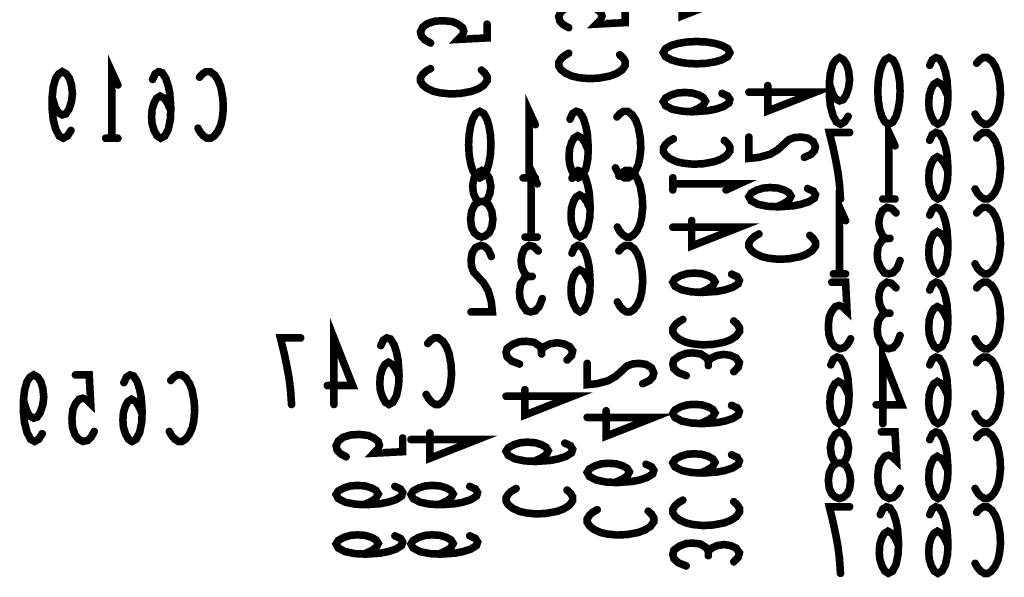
# Model space of a CAD drawing. Extents: x 0 to 8.86, y -3.29 to 6.3.
# Tile 62 of 129: x 3.64 to 4.15, y 3.95 to 4.24. Entities that reach past the tile are written whole.
import ezdxf

# ---------------------------------------------------------------- set-up
doc = ezdxf.new("R2010")
doc.units = 0
doc.layers.get('0').update_dxf_attribs({"color": 3, "linetype": 'CONTINUOUS'})

# ---------------------------------------------------------------- blocks, each defined once
blk = doc.blocks.new('PAD_R1')
at = {"const_width": 0.5}
blk.add_lwpolyline([(0.25, 0, 1), (-0.25, 0, 1)], format="xyb", close=True, dxfattribs=at)

msp = doc.modelspace()

# ---------------------------------------------------------------- linework, layer by layer
at = {"const_width": 0.004}
for points in [[(3.975, 4.2542), (4.01, 4.2542), (3.98492, 4.24433), (3.98492, 4.25767)], [(3.92525, 4.23813), (3.92233, 4.23973), (3.92058, 4.2416), (3.92, 4.244), (3.92117, 4.2464), (3.9235, 4.24827), (3.92758, 4.2496), (3.93225, 4.24987), (3.93692, 4.24933), (3.93983, 4.248), (3.94217, 4.24613), (3.94275, 4.24427), (3.94217, 4.2424), (3.93983, 4.24), (3.955, 4.2408), (3.955, 4.248)], [(3.85258, 4.23009), (3.84966, 4.23169), (3.84791, 4.23355), (3.84733, 4.23595), (3.8485, 4.23836), (3.85083, 4.24022), (3.85491, 4.24156), (3.85958, 4.24182), (3.86425, 4.24129), (3.86716, 4.23995), (3.8695, 4.23809), (3.87008, 4.23622), (3.8695, 4.23436), (3.86716, 4.23196), (3.88233, 4.23275), (3.88233, 4.23995)], [(3.95208, 4.22387), (3.95383, 4.22227), (3.955, 4.2204), (3.955, 4.21827), (3.95325, 4.21587), (3.95033, 4.214), (3.94683, 4.21267), (3.941, 4.2116), (3.93575, 4.21133), (3.9305, 4.21187), (3.927, 4.21267), (3.9235, 4.21427), (3.92117, 4.21613), (3.92, 4.218), (3.92, 4.21987), (3.92117, 4.22173), (3.92292, 4.22333), (3.92525, 4.22467)], [(4.07216, 4.19148), (4.07029, 4.18857), (4.06816, 4.1874), (4.06603, 4.18857), (4.06416, 4.19207), (4.06282, 4.19732), (4.06229, 4.20257), (4.06229, 4.20898), (4.06282, 4.21423), (4.06416, 4.2189), (4.06576, 4.22123), (4.06763, 4.2224), (4.06976, 4.22123), (4.07136, 4.2189), (4.07243, 4.2154), (4.07296, 4.21073), (4.07243, 4.20665), (4.07109, 4.20257), (4.06949, 4.20023), (4.06763, 4.19965), (4.06549, 4.20082), (4.06389, 4.20373), (4.06229, 4.20898)], [(4.12469, 4.20198), (4.12283, 4.20607), (4.12122, 4.2084), (4.11909, 4.20957), (4.11722, 4.2084), (4.11589, 4.20607), (4.11482, 4.20257), (4.11456, 4.19848), (4.11482, 4.19498), (4.11589, 4.19148), (4.11749, 4.18857), (4.11936, 4.1874), (4.12149, 4.18857), (4.12336, 4.19207), (4.12443, 4.19732), (4.12469, 4.20315), (4.12416, 4.21073), (4.12336, 4.21482), (4.12203, 4.2189), (4.12016, 4.22182), (4.11829, 4.2224), (4.11642, 4.22123), (4.11509, 4.21832)], [(3.685, 4.18), (3.685, 4.215), (3.6882, 4.208)], [(4.13976, 4.21948), (4.14136, 4.22123), (4.14322, 4.2224), (4.14536, 4.2224), (4.14776, 4.22065), (4.14962, 4.21773), (4.15096, 4.21423), (4.15203, 4.2084), (4.15229, 4.20315), (4.15176, 4.1979), (4.15096, 4.1944), (4.14936, 4.1909), (4.14749, 4.18857), (4.14563, 4.1874), (4.14376, 4.1874), (4.14189, 4.18857), (4.14029, 4.19032), (4.13896, 4.19265)], [(3.66353, 4.18408), (3.66167, 4.18117), (3.65953, 4.18), (3.6574, 4.18117), (3.65553, 4.18467), (3.6542, 4.18992), (3.65367, 4.19517), (3.65367, 4.20158), (3.6542, 4.20683), (3.65553, 4.2115), (3.65713, 4.21383), (3.659, 4.215), (3.66113, 4.21383), (3.66273, 4.2115), (3.6638, 4.208), (3.66433, 4.20333), (3.6638, 4.19925), (3.66247, 4.19517), (3.66087, 4.19283), (3.659, 4.19225), (3.65687, 4.19342), (3.65527, 4.19633), (3.65367, 4.20158)], [(3.71607, 4.19458), (3.7142, 4.19867), (3.7126, 4.201), (3.71047, 4.20217), (3.7086, 4.201), (3.70727, 4.19867), (3.7062, 4.19517), (3.70593, 4.19108), (3.7062, 4.18758), (3.70727, 4.18408), (3.70887, 4.18117), (3.71073, 4.18), (3.71287, 4.18117), (3.71473, 4.18467), (3.7158, 4.18992), (3.71607, 4.19575), (3.71553, 4.20333), (3.71473, 4.20742), (3.7134, 4.2115), (3.71153, 4.21442), (3.70967, 4.215), (3.7078, 4.21383), (3.70647, 4.21092)], [(3.73113, 4.21208), (3.73273, 4.21383), (3.7346, 4.215), (3.73673, 4.215), (3.73913, 4.21325), (3.741, 4.21033), (3.74233, 4.20683), (3.7434, 4.201), (3.74367, 4.19575), (3.74313, 4.1905), (3.74233, 4.187), (3.74073, 4.1835), (3.73887, 4.18117), (3.737, 4.18), (3.73513, 4.18), (3.73327, 4.18117), (3.73167, 4.18292), (3.73033, 4.18525)], [(3.87941, 4.21582), (3.88116, 4.21422), (3.88233, 4.21236), (3.88233, 4.21022), (3.88058, 4.20782), (3.87766, 4.20596), (3.87416, 4.20462), (3.86833, 4.20355), (3.86308, 4.20329), (3.85783, 4.20382), (3.85433, 4.20462), (3.85083, 4.20622), (3.8485, 4.20809), (3.84733, 4.20995), (3.84733, 4.21182), (3.8485, 4.21369), (3.85025, 4.21529), (3.85258, 4.21662)], [(4.02, 4.2042), (4.055, 4.2042), (4.02992, 4.19433), (4.02992, 4.20767)], [(3.98958, 4.19393), (3.99367, 4.1958), (3.996, 4.1974), (3.99717, 4.19953), (3.996, 4.2014), (3.99367, 4.20273), (3.99017, 4.2038), (3.98608, 4.20407), (3.98258, 4.2038), (3.97908, 4.20273), (3.97617, 4.20113), (3.975, 4.19927), (3.97617, 4.19713), (3.97967, 4.19527), (3.98492, 4.1942), (3.99075, 4.19393), (3.99833, 4.19447), (4.00242, 4.19527), (4.0065, 4.1966), (4.00942, 4.19847), (4.01, 4.20033), (4.00883, 4.2022), (4.00592, 4.20353)], [(3.9045, 4.15913), (3.9045, 4.19413), (3.9077, 4.18713)], [(3.93557, 4.17371), (3.9337, 4.1778), (3.9321, 4.18013), (3.92997, 4.1813), (3.9281, 4.18013), (3.92677, 4.1778), (3.9257, 4.1743), (3.92543, 4.17021), (3.9257, 4.16671), (3.92677, 4.16321), (3.92837, 4.1603), (3.93023, 4.15913), (3.93237, 4.1603), (3.93423, 4.1638), (3.9353, 4.16905), (3.93557, 4.17488), (3.93503, 4.18246), (3.93423, 4.18655), (3.9329, 4.19063), (3.93103, 4.19355), (3.92917, 4.19413), (3.9273, 4.19296), (3.92597, 4.19005)], [(3.95063, 4.19121), (3.95223, 4.19296), (3.9541, 4.19413), (3.95623, 4.19413), (3.95863, 4.19238), (3.9605, 4.18946), (3.96183, 4.18596), (3.9629, 4.18013), (3.96317, 4.17488), (3.96263, 4.16963), (3.96183, 4.16613), (3.96023, 4.16263), (3.95837, 4.1603), (3.9565, 4.15913), (3.95463, 4.15913), (3.95277, 4.1603), (3.95117, 4.16205), (3.94983, 4.16438)], [(4.09363, 4.14803), (4.09363, 4.18303), (4.09683, 4.17603)], [(4.06816, 4.14803), (4.06763, 4.15561), (4.06683, 4.16203), (4.06576, 4.16786), (4.06443, 4.17428), (4.06229, 4.18303), (4.07296, 4.18303)], [(4.12469, 4.16261), (4.12283, 4.1667), (4.12122, 4.16903), (4.11909, 4.1702), (4.11722, 4.16903), (4.11589, 4.1667), (4.11482, 4.1632), (4.11456, 4.15911), (4.11482, 4.15561), (4.11589, 4.15211), (4.11749, 4.1492), (4.11936, 4.14803), (4.12149, 4.1492), (4.12336, 4.1527), (4.12443, 4.15795), (4.12469, 4.16378), (4.12416, 4.17136), (4.12336, 4.17545), (4.12203, 4.17953), (4.12016, 4.18245), (4.11829, 4.18303), (4.11642, 4.18186), (4.11509, 4.17895)], [(4.13976, 4.18011), (4.14136, 4.18186), (4.14322, 4.18303), (4.14536, 4.18303), (4.14776, 4.18128), (4.14962, 4.17836), (4.15096, 4.17486), (4.15203, 4.16903), (4.15229, 4.16378), (4.15176, 4.15853), (4.15096, 4.15503), (4.14936, 4.15153), (4.14749, 4.1492), (4.14563, 4.14803), (4.14376, 4.14803), (4.14189, 4.1492), (4.14029, 4.15095), (4.13896, 4.15328)], [(3.6882, 4.18), (3.6818, 4.18)], [(4.00708, 4.17887), (4.00883, 4.17727), (4.01, 4.1754), (4.01, 4.17327), (4.00825, 4.17087), (4.00533, 4.169), (4.00183, 4.16767), (3.996, 4.1666), (3.99075, 4.16633), (3.9855, 4.16687), (3.982, 4.16767), (3.9785, 4.16927), (3.97617, 4.17113), (3.975, 4.173), (3.975, 4.17487), (3.97617, 4.17673), (3.97792, 4.17833), (3.98025, 4.17967)], [(4.04917, 4.16993), (4.05267, 4.17153), (4.05442, 4.1734), (4.055, 4.17553), (4.05383, 4.1782), (4.05092, 4.18007), (4.04742, 4.1806), (4.04392, 4.18033), (4.041, 4.17927), (4.03517, 4.17393), (4.03108, 4.17153), (4.02525, 4.16993), (4.02, 4.1694), (4.02, 4.1806)], [(3.90552, 4.12803), (3.90552, 4.16303), (3.90872, 4.15603)], [(3.93658, 4.14261), (3.93472, 4.1467), (3.93311, 4.14903), (3.93098, 4.1502), (3.92911, 4.14903), (3.92778, 4.1467), (3.92671, 4.1432), (3.92645, 4.13911), (3.92671, 4.13561), (3.92778, 4.13211), (3.92938, 4.1292), (3.93125, 4.12803), (3.93338, 4.1292), (3.93525, 4.1327), (3.93632, 4.13795), (3.93658, 4.14378), (3.93605, 4.15136), (3.93525, 4.15545), (3.93392, 4.15953), (3.93205, 4.16245), (3.93018, 4.16303), (3.92831, 4.16186), (3.92698, 4.15895)], [(3.95165, 4.16011), (3.95325, 4.16186), (3.95511, 4.16303), (3.95725, 4.16303), (3.95965, 4.16128), (3.96151, 4.15836), (3.96285, 4.15486), (3.96392, 4.14903), (3.96418, 4.14378), (3.96365, 4.13853), (3.96285, 4.13503), (3.96125, 4.13153), (3.95938, 4.1292), (3.95752, 4.12803), (3.95565, 4.12803), (3.95378, 4.1292), (3.95218, 4.13095), (3.95085, 4.13328)], [(3.9077, 4.15913), (3.9013, 4.15913)], [(3.98, 4.1528), (3.98, 4.1592)], [(3.98, 4.156), (4.015, 4.156), (4.008, 4.1528)], [(4.03458, 4.14393), (4.03867, 4.1458), (4.041, 4.1474), (4.04217, 4.14953), (4.041, 4.1514), (4.03867, 4.15273), (4.03517, 4.1538), (4.03108, 4.15407), (4.02758, 4.1538), (4.02408, 4.15273), (4.02117, 4.15113), (4.02, 4.14927), (4.02117, 4.14713), (4.02467, 4.14527), (4.02992, 4.1442), (4.03575, 4.14393), (4.04333, 4.14447), (4.04742, 4.14527), (4.0515, 4.1466), (4.05442, 4.14847), (4.055, 4.15033), (4.05383, 4.1522), (4.05092, 4.15353)], [(4.06763, 4.10866), (4.06763, 4.14366), (4.07083, 4.13666)], [(4.09683, 4.14803), (4.09043, 4.14803)], [(4.09176, 4.12733), (4.09016, 4.12908), (4.08882, 4.13199), (4.08829, 4.13549), (4.08882, 4.13899), (4.09016, 4.14191), (4.09256, 4.14366), (4.09496, 4.14308), (4.09736, 4.14074)], [(4.12469, 4.12324), (4.12283, 4.12733), (4.12122, 4.12966), (4.11909, 4.13083), (4.11722, 4.12966), (4.11589, 4.12733), (4.11482, 4.12383), (4.11456, 4.11974), (4.11482, 4.11624), (4.11589, 4.11274), (4.11749, 4.10983), (4.11936, 4.10866), (4.12149, 4.10983), (4.12336, 4.11333), (4.12443, 4.11858), (4.12469, 4.12441), (4.12416, 4.13199), (4.12336, 4.13608), (4.12203, 4.14016), (4.12016, 4.14308), (4.11829, 4.14366), (4.11642, 4.14249), (4.11509, 4.13958)], [(4.13976, 4.14074), (4.14136, 4.14249), (4.14322, 4.14366), (4.14536, 4.14366), (4.14776, 4.14191), (4.14962, 4.13899), (4.15096, 4.13549), (4.15203, 4.12966), (4.15229, 4.12441), (4.15176, 4.11916), (4.15096, 4.11566), (4.14936, 4.11216), (4.14749, 4.10983), (4.14563, 4.10866), (4.14376, 4.10866), (4.14189, 4.10983), (4.14029, 4.11158), (4.13896, 4.11391)], [(3.98, 4.1332), (4.015, 4.1332), (3.98992, 4.12333), (3.98992, 4.13667)], [(4.05208, 4.12887), (4.05383, 4.12727), (4.055, 4.1254), (4.055, 4.12327), (4.05325, 4.12087), (4.05033, 4.119), (4.04683, 4.11767), (4.041, 4.1166), (4.03575, 4.11633), (4.0305, 4.11687), (4.027, 4.11767), (4.0235, 4.11927), (4.02117, 4.12113), (4.02, 4.123), (4.02, 4.12487), (4.02117, 4.12673), (4.02292, 4.12833), (4.02525, 4.12967)], [(3.90872, 4.12803), (3.90232, 4.12803)], [(4.09949, 4.11566), (4.09789, 4.11158), (4.09576, 4.10924), (4.09336, 4.10866), (4.09122, 4.10924), (4.08909, 4.11216), (4.08776, 4.11566), (4.08749, 4.11916), (4.08803, 4.12324), (4.08989, 4.12616), (4.09176, 4.12733), (4.09416, 4.12733)], [(3.88458, 4.11783), (3.88298, 4.12133), (3.88111, 4.12308), (3.87898, 4.12366), (3.87631, 4.12249), (3.87445, 4.11958), (3.87391, 4.11608), (3.87418, 4.11258), (3.87525, 4.10966), (3.88058, 4.10383), (3.88298, 4.09974), (3.88458, 4.09391), (3.88512, 4.08866), (3.87391, 4.08866)], [(3.90365, 4.10733), (3.90205, 4.10908), (3.90071, 4.11199), (3.90018, 4.11549), (3.90071, 4.11899), (3.90205, 4.12191), (3.90445, 4.12366), (3.90685, 4.12308), (3.90925, 4.12074)], [(3.93658, 4.10324), (3.93472, 4.10733), (3.93311, 4.10966), (3.93098, 4.11083), (3.92911, 4.10966), (3.92778, 4.10733), (3.92671, 4.10383), (3.92645, 4.09974), (3.92671, 4.09624), (3.92778, 4.09274), (3.92938, 4.08983), (3.93125, 4.08866), (3.93338, 4.08983), (3.93525, 4.09333), (3.93632, 4.09858), (3.93658, 4.10441), (3.93605, 4.11199), (3.93525, 4.11608), (3.93392, 4.12016), (3.93205, 4.12308), (3.93018, 4.12366), (3.92831, 4.12249), (3.92698, 4.11958)], [(3.95165, 4.12074), (3.95325, 4.12249), (3.95511, 4.12366), (3.95725, 4.12366), (3.95965, 4.12191), (3.96151, 4.11899), (3.96285, 4.11549), (3.96392, 4.10966), (3.96418, 4.10441), (3.96365, 4.09916), (3.96285, 4.09566), (3.96125, 4.09216), (3.95938, 4.08983), (3.95752, 4.08866), (3.95565, 4.08866), (3.95378, 4.08983), (3.95218, 4.09158), (3.95085, 4.09391)], [(3.99458, 4.09893), (3.99867, 4.1008), (4.001, 4.1024), (4.00217, 4.10453), (4.001, 4.1064), (3.99867, 4.10773), (3.99517, 4.1088), (3.99108, 4.10907), (3.98758, 4.1088), (3.98408, 4.10773), (3.98117, 4.10613), (3.98, 4.10427), (3.98117, 4.10213), (3.98467, 4.10027), (3.98992, 4.0992), (3.99575, 4.09893), (4.00333, 4.09947), (4.00742, 4.10027), (4.0115, 4.1016), (4.01442, 4.10347), (4.015, 4.10533), (4.01383, 4.1072), (4.01092, 4.10853)], [(4.07083, 4.10866), (4.06443, 4.10866)], [(3.91138, 4.09566), (3.90978, 4.09158), (3.90765, 4.08924), (3.90525, 4.08866), (3.90311, 4.08924), (3.90098, 4.09216), (3.89965, 4.09566), (3.89938, 4.09916), (3.89991, 4.10324), (3.90178, 4.10616), (3.90365, 4.10733), (3.90605, 4.10733)], [(4.07349, 4.07454), (4.07189, 4.07162), (4.07003, 4.06987), (4.06763, 4.06929), (4.06522, 4.07046), (4.06336, 4.07279), (4.06203, 4.07687), (4.06176, 4.08154), (4.06229, 4.08621), (4.06363, 4.08912), (4.06549, 4.09146), (4.06736, 4.09204), (4.06923, 4.09146), (4.07162, 4.08912), (4.07083, 4.10429), (4.06363, 4.10429)], [(4.09176, 4.08796), (4.09016, 4.08971), (4.08882, 4.09262), (4.08829, 4.09612), (4.08882, 4.09962), (4.09016, 4.10254), (4.09256, 4.10429), (4.09496, 4.10371), (4.09736, 4.10137)], [(4.12469, 4.08387), (4.12283, 4.08796), (4.12122, 4.09029), (4.11909, 4.09146), (4.11722, 4.09029), (4.11589, 4.08796), (4.11482, 4.08446), (4.11456, 4.08037), (4.11482, 4.07687), (4.11589, 4.07337), (4.11749, 4.07046), (4.11936, 4.06929), (4.12149, 4.07046), (4.12336, 4.07396), (4.12443, 4.07921), (4.12469, 4.08504), (4.12416, 4.09262), (4.12336, 4.09671), (4.12203, 4.10079), (4.12016, 4.10371), (4.11829, 4.10429), (4.11642, 4.10312), (4.11509, 4.10021)], [(4.13976, 4.10137), (4.14136, 4.10312), (4.14322, 4.10429), (4.14536, 4.10429), (4.14776, 4.10254), (4.14962, 4.09962), (4.15096, 4.09612), (4.15203, 4.09029), (4.15229, 4.08504), (4.15176, 4.07979), (4.15096, 4.07629), (4.14936, 4.07279), (4.14749, 4.07046), (4.14563, 4.06929), (4.14376, 4.06929), (4.14189, 4.07046), (4.14029, 4.07221), (4.13896, 4.07454)], [(4.09949, 4.07629), (4.09789, 4.07221), (4.09576, 4.06987), (4.09336, 4.06929), (4.09122, 4.06987), (4.08909, 4.07279), (4.08776, 4.07629), (4.08749, 4.07979), (4.08803, 4.08387), (4.08989, 4.08679), (4.09176, 4.08796), (4.09416, 4.08796)], [(3.8018, 4.04), (3.8018, 4.075), (3.81167, 4.04992), (3.79833, 4.04992)], [(4.01208, 4.08387), (4.01383, 4.08227), (4.015, 4.0804), (4.015, 4.07827), (4.01325, 4.07587), (4.01033, 4.074), (4.00683, 4.07267), (4.001, 4.0716), (3.99575, 4.07133), (3.9905, 4.07187), (3.987, 4.07267), (3.9835, 4.07427), (3.98117, 4.07613), (3.98, 4.078), (3.98, 4.07987), (3.98117, 4.08173), (3.98292, 4.08333), (3.98525, 4.08467)], [(3.77953, 4.04), (3.779, 4.04758), (3.7782, 4.054), (3.77713, 4.05983), (3.7758, 4.06625), (3.77367, 4.075), (3.78433, 4.075)], [(3.83607, 4.05458), (3.8342, 4.05867), (3.8326, 4.061), (3.83047, 4.06217), (3.8286, 4.061), (3.82727, 4.05867), (3.8262, 4.05517), (3.82593, 4.05108), (3.8262, 4.04758), (3.82727, 4.04408), (3.82887, 4.04117), (3.83073, 4.04), (3.83287, 4.04117), (3.83473, 4.04467), (3.8358, 4.04992), (3.83607, 4.05575), (3.83553, 4.06333), (3.83473, 4.06742), (3.8334, 4.0715), (3.83153, 4.07442), (3.82967, 4.075), (3.8278, 4.07383), (3.82647, 4.07092)], [(3.85113, 4.07208), (3.85273, 4.07383), (3.8546, 4.075), (3.85673, 4.075), (3.85913, 4.07325), (3.861, 4.07033), (3.86233, 4.06683), (3.8634, 4.061), (3.86367, 4.05575), (3.86313, 4.0505), (3.86233, 4.047), (3.86073, 4.0435), (3.85887, 4.04117), (3.857, 4.04), (3.85513, 4.04), (3.85327, 4.04117), (3.85167, 4.04292), (3.85033, 4.04525)], [(3.89933, 4.06124), (3.89525, 4.06284), (3.89291, 4.06497), (3.89233, 4.06737), (3.89291, 4.06951), (3.89583, 4.07164), (3.89933, 4.07297), (3.90283, 4.07324), (3.90691, 4.07271), (3.90983, 4.07084), (3.911, 4.06897), (3.911, 4.06657)], [(3.911, 4.06897), (3.91275, 4.07057), (3.91566, 4.07191), (3.91916, 4.07244), (3.92266, 4.07191), (3.92558, 4.07057), (3.92733, 4.06817), (3.92675, 4.06577), (3.92441, 4.06337)], [(4.09042, 4.02992), (4.09042, 4.06492), (4.10029, 4.03984), (4.08696, 4.03984)], [(3.987, 4.05513), (3.98292, 4.05673), (3.98058, 4.05887), (3.98, 4.06127), (3.98058, 4.0634), (3.9835, 4.06553), (3.987, 4.06687), (3.9905, 4.06713), (3.99458, 4.0666), (3.9975, 4.06473), (3.99867, 4.06287), (3.99867, 4.06047)], [(3.99867, 4.06287), (4.00042, 4.06447), (4.00333, 4.0658), (4.00683, 4.06633), (4.01033, 4.0658), (4.01325, 4.06447), (4.015, 4.06207), (4.01442, 4.05967), (4.01208, 4.05727)], [(4.07269, 4.0445), (4.07083, 4.04859), (4.06923, 4.05092), (4.06709, 4.05209), (4.06522, 4.05092), (4.06389, 4.04859), (4.06282, 4.04509), (4.06256, 4.041), (4.06282, 4.0375), (4.06389, 4.034), (4.06549, 4.03109), (4.06736, 4.02992), (4.06949, 4.03109), (4.07136, 4.03459), (4.07243, 4.03984), (4.07269, 4.04567), (4.07216, 4.05325), (4.07136, 4.05734), (4.07003, 4.06142), (4.06816, 4.06434), (4.06629, 4.06492), (4.06443, 4.06375), (4.06309, 4.06084)], [(4.12469, 4.0445), (4.12283, 4.04859), (4.12122, 4.05092), (4.11909, 4.05209), (4.11722, 4.05092), (4.11589, 4.04859), (4.11482, 4.04509), (4.11456, 4.041), (4.11482, 4.0375), (4.11589, 4.034), (4.11749, 4.03109), (4.11936, 4.02992), (4.12149, 4.03109), (4.12336, 4.03459), (4.12443, 4.03984), (4.12469, 4.04567), (4.12416, 4.05325), (4.12336, 4.05734), (4.12203, 4.06142), (4.12016, 4.06434), (4.11829, 4.06492), (4.11642, 4.06375), (4.11509, 4.06084)], [(4.13976, 4.062), (4.14136, 4.06375), (4.14322, 4.06492), (4.14536, 4.06492), (4.14776, 4.06317), (4.14962, 4.06025), (4.15096, 4.05675), (4.15203, 4.05092), (4.15229, 4.04567), (4.15176, 4.04042), (4.15096, 4.03692), (4.14936, 4.03342), (4.14749, 4.03109), (4.14563, 4.02992), (4.14376, 4.02992), (4.14189, 4.03109), (4.14029, 4.03284), (4.13896, 4.03517)], [(3.96417, 4.05093), (3.96767, 4.05253), (3.96942, 4.0544), (3.97, 4.05653), (3.96883, 4.0592), (3.96592, 4.06107), (3.96242, 4.0616), (3.95892, 4.06133), (3.956, 4.06027), (3.95017, 4.05493), (3.94608, 4.05253), (3.94025, 4.05093), (3.935, 4.0504), (3.935, 4.0616)], [(3.64846, 4.02463), (3.64659, 4.02172), (3.64446, 4.02055), (3.64233, 4.02172), (3.64046, 4.02522), (3.63912, 4.03047), (3.63859, 4.03572), (3.63859, 4.04213), (3.63912, 4.04738), (3.64046, 4.05205), (3.64206, 4.05438), (3.64393, 4.05555), (3.64606, 4.05438), (3.64766, 4.05205), (3.64873, 4.04855), (3.64926, 4.04388), (3.64873, 4.0398), (3.64739, 4.03572), (3.64579, 4.03338), (3.64393, 4.0328), (3.64179, 4.03397), (3.64019, 4.03688), (3.63859, 4.04213)], [(3.67579, 4.0258), (3.67419, 4.02288), (3.67233, 4.02113), (3.66993, 4.02055), (3.66752, 4.02172), (3.66566, 4.02405), (3.66433, 4.02813), (3.66406, 4.0328), (3.66459, 4.03747), (3.66593, 4.04038), (3.66779, 4.04272), (3.66966, 4.0433), (3.67153, 4.04272), (3.67392, 4.04038), (3.67313, 4.05555), (3.66593, 4.05555)], [(3.70099, 4.03513), (3.69913, 4.03922), (3.69752, 4.04155), (3.69539, 4.04272), (3.69352, 4.04155), (3.69219, 4.03922), (3.69112, 4.03572), (3.69086, 4.03163), (3.69112, 4.02813), (3.69219, 4.02463), (3.69379, 4.02172), (3.69566, 4.02055), (3.69779, 4.02172), (3.69966, 4.02522), (3.70073, 4.03047), (3.70099, 4.0363), (3.70046, 4.04388), (3.69966, 4.04797), (3.69833, 4.05205), (3.69646, 4.05497), (3.69459, 4.05555), (3.69273, 4.05438), (3.69139, 4.05147)], [(3.71606, 4.05263), (3.71766, 4.05438), (3.71952, 4.05555), (3.72166, 4.05555), (3.72406, 4.0538), (3.72592, 4.05088), (3.72726, 4.04738), (3.72833, 4.04155), (3.72859, 4.0363), (3.72806, 4.03105), (3.72726, 4.02755), (3.72566, 4.02405), (3.72379, 4.02172), (3.72193, 4.02055), (3.72006, 4.02055), (3.71819, 4.02172), (3.71659, 4.02347), (3.71526, 4.0258)], [(3.89233, 4.04431), (3.92733, 4.04431), (3.90225, 4.03444), (3.90225, 4.04777)], [(3.935, 4.0332), (3.97, 4.0332), (3.94492, 4.02333), (3.94492, 4.03667)], [(3.99458, 4.02993), (3.99867, 4.0318), (4.001, 4.0334), (4.00217, 4.03553), (4.001, 4.0374), (3.99867, 4.03873), (3.99517, 4.0398), (3.99108, 4.04007), (3.98758, 4.0398), (3.98408, 4.03873), (3.98117, 4.03713), (3.98, 4.03527), (3.98117, 4.03313), (3.98467, 4.03127), (3.98992, 4.0302), (3.99575, 4.02993), (4.00333, 4.03047), (4.00742, 4.03127), (4.0115, 4.0326), (4.01442, 4.03447), (4.015, 4.03633), (4.01383, 4.0382), (4.01092, 4.03953)], [(3.80821, 4.0125), (3.80529, 4.0141), (3.80354, 4.01596), (3.80296, 4.01836), (3.80413, 4.02077), (3.80646, 4.02263), (3.81054, 4.02396), (3.81521, 4.02423), (3.81988, 4.0237), (3.82279, 4.02236), (3.82513, 4.0205), (3.82571, 4.01863), (3.82513, 4.01676), (3.82279, 4.01437), (3.83796, 4.01516), (3.83796, 4.02236)], [(3.84233, 4.02156), (3.87733, 4.02156), (3.85225, 4.0117), (3.85225, 4.02503)], [(4.09949, 3.9958), (4.09789, 3.99288), (4.09603, 3.99113), (4.09363, 3.99055), (4.09122, 3.99172), (4.08936, 3.99405), (4.08803, 3.99813), (4.08776, 4.0028), (4.08829, 4.00747), (4.08963, 4.01038), (4.09149, 4.01272), (4.09336, 4.0133), (4.09523, 4.01272), (4.09762, 4.01038), (4.09683, 4.02555), (4.08963, 4.02555)], [(4.12469, 4.00513), (4.12283, 4.00922), (4.12122, 4.01155), (4.11909, 4.01272), (4.11722, 4.01155), (4.11589, 4.00922), (4.11482, 4.00572), (4.11456, 4.00163), (4.11482, 3.99813), (4.11589, 3.99463), (4.11749, 3.99172), (4.11936, 3.99055), (4.12149, 3.99172), (4.12336, 3.99522), (4.12443, 4.00047), (4.12469, 4.0063), (4.12416, 4.01388), (4.12336, 4.01797), (4.12203, 4.02205), (4.12016, 4.02497), (4.11829, 4.02555), (4.11642, 4.02438), (4.11509, 4.02147)], [(4.13976, 4.02263), (4.14136, 4.02438), (4.14322, 4.02555), (4.14536, 4.02555), (4.14776, 4.0238), (4.14962, 4.02088), (4.15096, 4.01738), (4.15203, 4.01155), (4.15229, 4.0063), (4.15176, 4.00105), (4.15096, 3.99755), (4.14936, 3.99405), (4.14749, 3.99172), (4.14563, 3.99055), (4.14376, 3.99055), (4.14189, 3.99172), (4.14029, 3.99347), (4.13896, 3.9958)], [(3.90691, 4.01004), (3.911, 4.0119), (3.91333, 4.01351), (3.9145, 4.01564), (3.91333, 4.01751), (3.911, 4.01884), (3.9075, 4.01991), (3.90341, 4.02017), (3.89991, 4.01991), (3.89641, 4.01884), (3.8935, 4.01724), (3.89233, 4.01537), (3.8935, 4.01324), (3.897, 4.01137), (3.90225, 4.0103), (3.90808, 4.01004), (3.91566, 4.01057), (3.91975, 4.01137), (3.92383, 4.0127), (3.92675, 4.01457), (3.92733, 4.01644), (3.92616, 4.01831), (3.92325, 4.01964)], [(3.99458, 4.00393), (3.99867, 4.0058), (4.001, 4.0074), (4.00217, 4.00953), (4.001, 4.0114), (3.99867, 4.01273), (3.99517, 4.0138), (3.99108, 4.01407), (3.98758, 4.0138), (3.98408, 4.01273), (3.98117, 4.01113), (3.98, 4.00927), (3.98117, 4.00713), (3.98467, 4.00527), (3.98992, 4.0042), (3.99575, 4.00393), (4.00333, 4.00447), (4.00742, 4.00527), (4.0115, 4.0066), (4.01442, 4.00847), (4.015, 4.01033), (4.01383, 4.0122), (4.01092, 4.01353)], [(3.94958, 3.99893), (3.95367, 4.0008), (3.956, 4.0024), (3.95717, 4.00453), (3.956, 4.0064), (3.95367, 4.00773), (3.95017, 4.0088), (3.94608, 4.00907), (3.94258, 4.0088), (3.93908, 4.00773), (3.93617, 4.00613), (3.935, 4.00427), (3.93617, 4.00213), (3.93967, 4.00027), (3.94492, 3.9992), (3.95075, 3.99893), (3.95833, 3.99947), (3.96242, 4.00027), (3.9665, 4.0016), (3.96942, 4.00347), (3.97, 4.00533), (3.96883, 4.0072), (3.96592, 4.00853)], [(3.81754, 3.9873), (3.82163, 3.98916), (3.82396, 3.99076), (3.82513, 3.9929), (3.82396, 3.99477), (3.82163, 3.9961), (3.81813, 3.99717), (3.81404, 3.99743), (3.81054, 3.99717), (3.80704, 3.9961), (3.80413, 3.9945), (3.80296, 3.99263), (3.80413, 3.9905), (3.80763, 3.98863), (3.81288, 3.98756), (3.81871, 3.9873), (3.82629, 3.98783), (3.83038, 3.98863), (3.83446, 3.98996), (3.83738, 3.99183), (3.83796, 3.9937), (3.83679, 3.99556), (3.83388, 3.9969)], [(3.85691, 3.9873), (3.861, 3.98916), (3.86333, 3.99076), (3.8645, 3.9929), (3.86333, 3.99477), (3.861, 3.9961), (3.8575, 3.99717), (3.85341, 3.99743), (3.84991, 3.99717), (3.84641, 3.9961), (3.8435, 3.9945), (3.84233, 3.99263), (3.8435, 3.9905), (3.847, 3.98863), (3.85225, 3.98756), (3.85808, 3.9873), (3.86566, 3.98783), (3.86975, 3.98863), (3.87383, 3.98996), (3.87675, 3.99183), (3.87733, 3.9937), (3.87616, 3.99556), (3.87325, 3.9969)], [(3.92441, 3.99497), (3.92616, 3.99337), (3.92733, 3.99151), (3.92733, 3.98937), (3.92558, 3.98697), (3.92266, 3.98511), (3.91916, 3.98377), (3.91333, 3.9827), (3.90808, 3.98244), (3.90283, 3.98297), (3.89933, 3.98377), (3.89583, 3.98537), (3.8935, 3.98724), (3.89233, 3.9891), (3.89233, 3.99097), (3.8935, 3.99284), (3.89525, 3.99444), (3.89758, 3.99577)], [(4.01208, 3.98887), (4.01383, 3.98727), (4.015, 3.9854), (4.015, 3.98327), (4.01325, 3.98087), (4.01033, 3.979), (4.00683, 3.97767), (4.001, 3.9766), (3.99575, 3.97633), (3.9905, 3.97687), (3.987, 3.97767), (3.9835, 3.97927), (3.98117, 3.98113), (3.98, 3.983), (3.98, 3.98487), (3.98117, 3.98673), (3.98292, 3.98833), (3.98525, 3.98967)], [(3.96708, 3.98387), (3.96883, 3.98227), (3.97, 3.9804), (3.97, 3.97827), (3.96825, 3.97587), (3.96533, 3.974), (3.96183, 3.97267), (3.956, 3.9716), (3.95075, 3.97133), (3.9455, 3.97187), (3.942, 3.97267), (3.9385, 3.97427), (3.93617, 3.97613), (3.935, 3.978), (3.935, 3.97987), (3.93617, 3.98173), (3.93792, 3.98333), (3.94025, 3.98467)], [(4.06816, 3.95118), (4.06763, 3.95876), (4.06683, 3.96518), (4.06576, 3.97101), (4.06443, 3.97743), (4.06229, 3.98618), (4.07296, 3.98618)], [(4.09869, 3.96576), (4.09683, 3.96985), (4.09523, 3.97218), (4.09309, 3.97335), (4.09122, 3.97218), (4.08989, 3.96985), (4.08882, 3.96635), (4.08856, 3.96226), (4.08882, 3.95876), (4.08989, 3.95526), (4.09149, 3.95235), (4.09336, 3.95118), (4.09549, 3.95235), (4.09736, 3.95585), (4.09843, 3.9611), (4.09869, 3.96693), (4.09816, 3.97451), (4.09736, 3.9786), (4.09603, 3.98268), (4.09416, 3.9856), (4.09229, 3.98618), (4.09042, 3.98501), (4.08909, 3.9821)], [(4.12469, 3.96576), (4.12283, 3.96985), (4.12122, 3.97218), (4.11909, 3.97335), (4.11722, 3.97218), (4.11589, 3.96985), (4.11482, 3.96635), (4.11456, 3.96226), (4.11482, 3.95876), (4.11589, 3.95526), (4.11749, 3.95235), (4.11936, 3.95118), (4.12149, 3.95235), (4.12336, 3.95585), (4.12443, 3.9611), (4.12469, 3.96693), (4.12416, 3.97451), (4.12336, 3.9786), (4.12203, 3.98268), (4.12016, 3.9856), (4.11829, 3.98618), (4.11642, 3.98501), (4.11509, 3.9821)], [(4.13976, 3.98326), (4.14136, 3.98501), (4.14322, 3.98618), (4.14536, 3.98618), (4.14776, 3.98443), (4.14962, 3.98151), (4.15096, 3.97801), (4.15203, 3.97218), (4.15229, 3.96693), (4.15176, 3.96168), (4.15096, 3.95818), (4.14936, 3.95468), (4.14749, 3.95235), (4.14563, 3.95118), (4.14376, 3.95118), (4.14189, 3.95235), (4.14029, 3.9541), (4.13896, 3.95643)], [(3.81754, 3.9613), (3.82163, 3.96316), (3.82396, 3.96476), (3.82513, 3.9669), (3.82396, 3.96877), (3.82163, 3.9701), (3.81813, 3.97117), (3.81404, 3.97143), (3.81054, 3.97117), (3.80704, 3.9701), (3.80413, 3.9685), (3.80296, 3.96663), (3.80413, 3.9645), (3.80763, 3.96263), (3.81288, 3.96156), (3.81871, 3.9613), (3.82629, 3.96183), (3.83038, 3.96263), (3.83446, 3.96396), (3.83738, 3.96583), (3.83796, 3.9677), (3.83679, 3.96956), (3.83388, 3.9709)], [(3.85691, 3.9613), (3.861, 3.96316), (3.86333, 3.96476), (3.8645, 3.9669), (3.86333, 3.96877), (3.861, 3.9701), (3.8575, 3.97117), (3.85341, 3.97143), (3.84991, 3.97117), (3.84641, 3.9701), (3.8435, 3.9685), (3.84233, 3.96663), (3.8435, 3.9645), (3.847, 3.96263), (3.85225, 3.96156), (3.85808, 3.9613), (3.86566, 3.96183), (3.86975, 3.96263), (3.87383, 3.96396), (3.87675, 3.96583), (3.87733, 3.9677), (3.87616, 3.96956), (3.87325, 3.9709)], [(3.987, 3.95513), (3.98292, 3.95673), (3.98058, 3.95887), (3.98, 3.96127), (3.98058, 3.9634), (3.9835, 3.96553), (3.987, 3.96687), (3.9905, 3.96713), (3.99458, 3.9666), (3.9975, 3.96473), (3.99867, 3.96287), (3.99867, 3.96047)], [(3.99867, 3.96287), (4.00042, 3.96447), (4.00333, 3.9658), (4.00683, 3.96633), (4.01033, 3.9658), (4.01325, 3.96447), (4.015, 3.96207), (4.01442, 3.95967), (4.01208, 3.95727)]]:
    msp.add_lwpolyline(points, dxfattribs=at)
for points in [[(4.01, 4.225), (4.00883, 4.22287), (4.00592, 4.22127), (4.00242, 4.2202), (3.99775, 4.2194), (3.9925, 4.21913), (3.98725, 4.2194), (3.98258, 4.2202), (3.97908, 4.22127), (3.97617, 4.22287), (3.975, 4.225), (3.97617, 4.22713), (3.97908, 4.22873), (3.98258, 4.2298), (3.98725, 4.2306), (3.9925, 4.23087), (3.99775, 4.2306), (4.00242, 4.2298), (4.00592, 4.22873), (4.00883, 4.22713)], [(4.09363, 4.2224), (4.09576, 4.22123), (4.09736, 4.21832), (4.09843, 4.21482), (4.09923, 4.21015), (4.09949, 4.2049), (4.09923, 4.19965), (4.09843, 4.19498), (4.09736, 4.19148), (4.09576, 4.18857), (4.09363, 4.1874), (4.09149, 4.18857), (4.08989, 4.19148), (4.08882, 4.19498), (4.08803, 4.19965), (4.08776, 4.2049), (4.08803, 4.21015), (4.08882, 4.21482), (4.08989, 4.21832), (4.09149, 4.22123)], [(3.8785, 4.19413), (3.88063, 4.19296), (3.88223, 4.19005), (3.8833, 4.18655), (3.8841, 4.18188), (3.88437, 4.17663), (3.8841, 4.17138), (3.8833, 4.16671), (3.88223, 4.16321), (3.88063, 4.1603), (3.8785, 4.15913), (3.87637, 4.1603), (3.87477, 4.16321), (3.8737, 4.16671), (3.8729, 4.17138), (3.87263, 4.17663), (3.8729, 4.18188), (3.8737, 4.18655), (3.87477, 4.19005), (3.87637, 4.19296)], [(3.87952, 4.12803), (3.87765, 4.12861), (3.87552, 4.13036), (3.87418, 4.13328), (3.87365, 4.13736), (3.87418, 4.14145), (3.87578, 4.14495), (3.87818, 4.1467), (3.88085, 4.1467), (3.88245, 4.14786), (3.88378, 4.15078), (3.88432, 4.15486), (3.88351, 4.15895), (3.88165, 4.16186), (3.87952, 4.16303), (3.87738, 4.16186), (3.87552, 4.15895), (3.87471, 4.15486), (3.87525, 4.15078), (3.87658, 4.14786), (3.87818, 4.1467), (3.88085, 4.1467), (3.88325, 4.14495), (3.88485, 4.14145), (3.88538, 4.13736), (3.88485, 4.13328), (3.88351, 4.13036), (3.88138, 4.12861)], [(4.06763, 3.99055), (4.06576, 3.99113), (4.06363, 3.99288), (4.06229, 3.9958), (4.06176, 3.99988), (4.06229, 4.00397), (4.06389, 4.00747), (4.06629, 4.00922), (4.06896, 4.00922), (4.07056, 4.01038), (4.07189, 4.0133), (4.07243, 4.01738), (4.07162, 4.02147), (4.06976, 4.02438), (4.06763, 4.02555), (4.06549, 4.02438), (4.06363, 4.02147), (4.06282, 4.01738), (4.06336, 4.0133), (4.06469, 4.01038), (4.06629, 4.00922), (4.06896, 4.00922), (4.07136, 4.00747), (4.07296, 4.00397), (4.07349, 3.99988), (4.07296, 3.9958), (4.07162, 3.99288), (4.06949, 3.99113)]]:
    msp.add_lwpolyline(points, close=True, dxfattribs=at)

# ---------------------------------------------------------------- block references
at = {"xscale": 0.004, "yscale": 0.004}
for p in [(3.88233, 4.23995), (3.92525, 4.23813), (3.85258, 4.23009), (3.92525, 4.22467), (3.95208, 4.22387), (4.11509, 4.21832), (4.13976, 4.21948), (3.85258, 4.21662), (3.87941, 4.21582), (3.6882, 4.208), (3.70647, 4.21092), (3.73113, 4.21208), (4.02992, 4.20767), (4.06229, 4.20898), (4.00592, 4.20353), (4.02, 4.2042), (4.12469, 4.20198), (3.65367, 4.20158), (3.71607, 4.19458), (3.98958, 4.19393), (4.07216, 4.19148), (4.13896, 4.19265), (3.9077, 4.18713), (3.92597, 4.19005), (3.95063, 4.19121), (3.66353, 4.18408), (3.73033, 4.18525), (4.07296, 4.18303), (3.6818, 4.18), (3.685, 4.18), (3.6882, 4.18), (3.98025, 4.17967), (4.00708, 4.17887), (4.02, 4.1806), (4.09683, 4.17603), (4.11509, 4.17895), (4.13976, 4.18011), (3.93557, 4.17371), (4.04917, 4.16993), (3.94983, 4.16438), (4.12469, 4.16261), (3.9013, 4.15913), (3.9045, 4.15913), (3.9077, 4.15913), (3.90872, 4.15603), (3.92698, 4.15895), (3.95165, 4.16011), (3.98, 4.1592), (3.98, 4.156), (3.98, 4.1528), (4.008, 4.1528), (4.05092, 4.15353), (4.13896, 4.15328), (4.06816, 4.14803), (4.09043, 4.14803), (4.09363, 4.14803), (4.09683, 4.14803), (3.93658, 4.14261), (4.03458, 4.14393), (4.09736, 4.14074), (4.13976, 4.14074), (3.98992, 4.13667), (4.07083, 4.13666), (4.11509, 4.13958), (3.95085, 4.13328), (3.98, 4.1332), (4.02525, 4.12967), (3.90232, 4.12803), (3.90552, 4.12803), (3.90872, 4.12803), (4.05208, 4.12887), (4.09176, 4.12733), (4.09416, 4.12733), (3.90925, 4.12074), (3.92698, 4.11958), (3.95165, 4.12074), (4.12469, 4.12324), (3.88458, 4.11783), (4.09949, 4.11566), (4.13896, 4.11391), (4.06443, 4.10866), (4.06763, 4.10866), (4.07083, 4.10866), (3.90365, 4.10733), (3.90605, 4.10733), (4.01092, 4.10853), (4.06363, 4.10429), (3.93658, 4.10324), (3.99458, 4.09893), (4.09736, 4.10137), (4.11509, 4.10021), (4.13976, 4.10137), (3.91138, 4.09566), (3.95085, 4.09391), (3.87391, 4.08866), (4.09176, 4.08796), (4.09416, 4.08796), (3.98525, 4.08467), (4.01208, 4.08387), (4.12469, 4.08387), (3.78433, 4.075), (4.07349, 4.07454), (4.09949, 4.07629), (4.13896, 4.07454), (3.82647, 4.07092), (3.85113, 4.07208), (3.911, 4.06897), (3.911, 4.06657), (3.92441, 4.06337), (3.99867, 4.06287), (4.13976, 4.062), (3.89933, 4.06124), (3.935, 4.0616), (3.99867, 4.06047), (4.01208, 4.05727), (4.06309, 4.06084), (4.11509, 4.06084), (3.66593, 4.05555), (3.71606, 4.05263), (3.83607, 4.05458), (3.987, 4.05513), (3.69139, 4.05147), (3.79833, 4.04992), (3.90225, 4.04777), (3.96417, 4.05093), (3.63859, 4.04213), (3.85033, 4.04525), (3.89233, 4.04431), (4.07269, 4.0445), (4.12469, 4.0445), (3.77953, 4.04), (3.8018, 4.04), (3.94492, 4.03667), (4.01092, 4.03953), (4.08696, 4.03984), (3.70099, 4.03513), (3.935, 4.0332), (4.13896, 4.03517), (3.67579, 4.0258), (3.71526, 4.0258), (3.99458, 4.02993), (4.09042, 4.02992), (3.64846, 4.02463), (3.83796, 4.02236), (3.84233, 4.02156), (3.85225, 4.02503), (4.08963, 4.02555), (4.11509, 4.02147), (4.13976, 4.02263), (3.92325, 4.01964), (3.80821, 4.0125), (4.01092, 4.01353), (3.90691, 4.01004), (3.96592, 4.00853), (4.12469, 4.00513), (3.99458, 4.00393), (3.83388, 3.9969), (3.87325, 3.9969), (3.89758, 3.99577), (3.92441, 3.99497), (3.94958, 3.99893), (4.09949, 3.9958), (4.13896, 3.9958), (3.98525, 3.98967), (3.81754, 3.9873), (3.85691, 3.9873), (3.94025, 3.98467), (4.01208, 3.98887), (4.07296, 3.98618), (3.96708, 3.98387), (4.08909, 3.9821), (4.11509, 3.9821), (4.13976, 3.98326), (3.83388, 3.9709), (3.87325, 3.9709), (4.09869, 3.96576), (4.12469, 3.96576), (3.81754, 3.9613), (3.85691, 3.9613), (3.99867, 3.96287), (3.99867, 3.96047), (3.987, 3.95513), (4.01208, 3.95727), (4.13896, 3.95643), (4.06816, 3.95118)]:
    msp.add_blockref('PAD_R1', p, dxfattribs=at)

doc.saveas('drawing.dxf')
